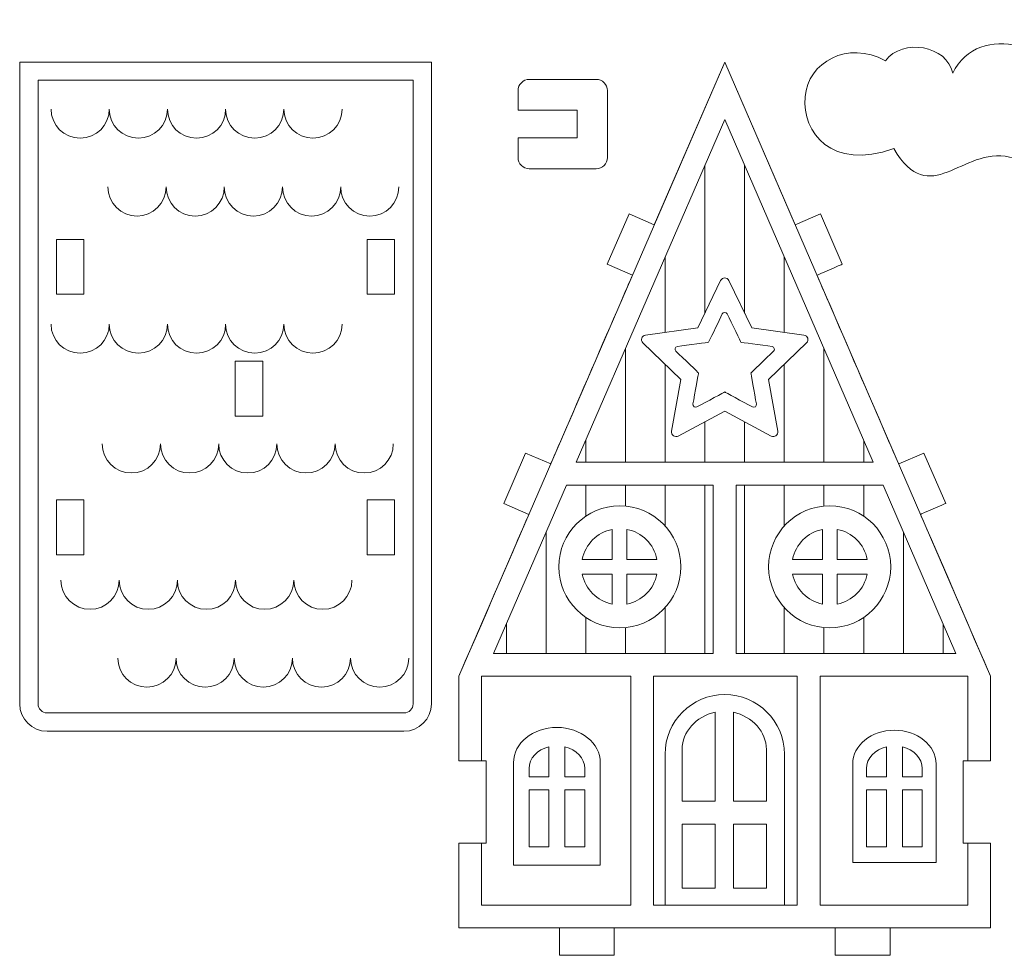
# Model space of a CAD drawing. Header units: millimetres. Extents: x -509 to 694, y -721 to 562.
# Tile 14 of 35: x -43 to 65, y -473 to -371. Entities that reach past the tile are written whole.
import ezdxf

# ---------------------------------------------------------------- set-up
doc = ezdxf.new("R2010")
doc.units = ezdxf.units.MM
doc.header["$MEASUREMENT"] = 0
doc.layers.add('Layer 1', color=7, linetype='Continuous')

msp = doc.modelspace()

# ---------------------------------------------------------------- linework, layer by layer
at = {"layer": 'Layer 1', "color": 250, "lineweight": 9}
for points, knots in [([(68.9997, -393.4087), (68.9997, -393.4087), (67.7686, -393.4087), (67.7686, -393.4087), (67.7686, -393.4087), (67.7686, -396.4087), (67.7686, -396.4087), (67.7686, -396.4087), (68.9997, -396.4087), (68.9997, -396.4087), (68.9997, -396.4087), (68.9996, -421.5135), (68.9996, -421.5135), (68.9996, -421.5135), (72.4986, -413.4273), (72.4986, -413.4273), (72.4986, -413.4273), (75.252, -414.6186), (75.252, -414.6186), (75.252, -414.6186), (77.6346, -409.1119), (77.6346, -409.1119), (77.6346, -409.1119), (74.8812, -407.9206), (74.8812, -407.9206), (74.8812, -407.9206), (76.2948, -404.6535), (76.2948, -404.6535), (76.2948, -404.6535), (76.2948, -396.4087), (76.2948, -396.4087), (76.2948, -396.4087), (74.2379, -396.4087), (74.2379, -396.4087), (74.2379, -396.4087), (74.238, -395.1181), (74.238, -395.1181), (74.238, -395.1181), (74.238, -393.4087), (74.238, -393.4087), (75.6952, -393.4087), (76.5592, -392.3945), (75.7515, -390.8682), (77.8469, -391.5985), (79.3855, -389.6256), (76.925, -387.8649), (81.7968, -385.7237), (75.4036, -380.9248), (72.2392, -379.9331), (71.2036, -374.0284), (62.228, -371.2057), (59.3735, -377.0674), (58.7868, -373.9992), (53.8835, -373.2052), (52.0165, -375.6888), (47.9017, -373.4305), (43.5338, -375.8381), (43.2449, -379.6539), (42.9506, -383.5413), (46.064, -387.7016), (52.9418, -385.2936), (56.9044, -392.0657), (60.3291, -385.0542), (65.5806, -386.2211), (66.577, -386.4425), (67.6779, -386.803), (68.8935, -387.1606), (65.4413, -390.1505), (67.1756, -391.6532), (70.0383, -392.0593), (69.3682, -392.1988), (68.9997, -392.7365), (68.9997, -393.4087)], [0, 0, 0, 0, 0.04166667, 0.04166667, 0.04166667, 0.08333333, 0.08333333, 0.08333333, 0.125, 0.125, 0.125, 0.16666667, 0.16666667, 0.16666667, 0.20833333, 0.20833333, 0.20833333, 0.25, 0.25, 0.25, 0.29166667, 0.29166667, 0.29166667, 0.33333333, 0.33333333, 0.33333333, 0.375, 0.375, 0.375, 0.41666667, 0.41666667, 0.41666667, 0.45833333, 0.45833333, 0.45833333, 0.5, 0.5, 0.5, 0.54166667, 0.54166667, 0.54166667, 0.58333333, 0.58333333, 0.58333333, 0.625, 0.625, 0.625, 0.66666667, 0.66666667, 0.66666667, 0.70833333, 0.70833333, 0.70833333, 0.75, 0.75, 0.75, 0.79166667, 0.79166667, 0.79166667, 0.83333333, 0.83333333, 0.83333333, 0.875, 0.875, 0.875, 0.91666667, 0.91666667, 0.91666667, 0.95833333, 0.95833333, 0.95833333, 1, 1, 1, 1]), ([(2.4226, -375.832), (2.4226, -375.832), (-42.5512, -375.832), (-42.5512, -375.832), (-42.5512, -375.832), (-42.5512, -445.9678), (-42.5512, -445.9678), (-42.5512, -447.6201), (-41.2035, -448.9678), (-39.5512, -448.9678), (-39.5512, -448.9678), (-0.5774, -448.9678), (-0.5774, -448.9678), (1.0749, -448.9678), (2.4226, -447.6201), (2.4226, -445.9678), (2.4226, -445.9678), (2.4226, -375.832), (2.4226, -375.832)], [0, 0, 0, 0, 0.16666667, 0.16666667, 0.16666667, 0.33333333, 0.33333333, 0.33333333, 0.5, 0.5, 0.5, 0.66666667, 0.66666667, 0.66666667, 0.83333333, 0.83333333, 0.83333333, 1, 1, 1, 1]), ([(53.4707, -419.7549), (53.4707, -419.7549), (44.5429, -399.1214), (44.5428, -399.1214), (44.5427, -399.1214), (47.296, -397.9301), (47.296, -397.9301), (47.296, -397.9301), (44.9134, -392.4237), (44.9134, -392.4237), (44.9134, -392.4237), (42.1601, -393.6147), (42.1601, -393.6147), (42.1601, -393.6147), (34.4657, -375.832), (34.4657, -375.832), (34.4657, -375.832), (26.7712, -393.6147), (26.7712, -393.6147), (26.7712, -393.6147), (24.018, -392.4236), (24.018, -392.4236), (24.018, -392.4236), (21.6354, -397.9301), (21.6354, -397.9301), (21.6354, -397.9301), (24.3886, -399.1214), (24.3886, -399.1214), (24.3885, -399.1214), (15.4605, -419.7547), (15.4605, -419.7547), (15.4605, -419.7547), (12.7071, -418.5637), (12.7071, -418.5637), (12.7071, -418.5637), (10.3246, -424.0703), (10.3246, -424.0703), (10.3246, -424.0703), (13.078, -425.2616), (13.078, -425.2616), (13.0779, -425.2616), (5.4226, -442.9539), (5.4226, -442.9539), (5.4226, -442.9539), (5.4226, -452.201), (5.4226, -452.201), (5.4226, -452.201), (8.4226, -452.201), (8.4226, -452.201), (8.4226, -452.201), (8.4226, -461.201), (8.4226, -461.201), (8.4226, -461.201), (5.4226, -461.201), (5.4226, -461.201), (5.4226, -461.201), (5.4226, -470.4482), (5.4226, -470.4482), (9.0832, -470.4481), (12.7438, -470.4482), (16.4044, -470.4482), (16.4044, -470.4482), (16.4044, -473.4482), (16.4044, -473.4482), (16.4044, -473.4482), (22.4044, -473.4482), (22.4044, -473.4482), (22.4044, -473.4482), (22.4044, -470.4482), (22.4044, -470.4482), (22.4044, -470.4482), (46.5271, -470.4482), (46.5271, -470.4482), (46.5271, -470.4482), (46.5271, -473.4482), (46.5271, -473.4482), (46.5271, -473.4482), (52.5271, -473.4482), (52.5271, -473.4482), (52.5271, -473.4482), (52.5271, -470.4482), (52.5271, -470.4482), (56.1877, -470.4482), (59.8482, -470.4481), (63.5088, -470.4482), (63.5088, -470.4482), (63.5088, -461.201), (63.5088, -461.201), (63.5088, -461.201), (60.5088, -461.201), (60.5088, -461.201), (60.5088, -461.201), (60.5088, -452.201), (60.5088, -452.201), (60.5088, -452.201), (63.5088, -452.201), (63.5088, -452.201), (63.5088, -452.201), (63.5088, -442.9539), (63.5088, -442.9539), (63.5088, -442.9539), (55.8535, -425.2616), (55.8534, -425.2616), (55.8533, -425.2616), (58.6066, -424.0703), (58.6066, -424.0703), (58.6066, -424.0703), (56.2241, -418.5637), (56.2241, -418.5637), (56.2241, -418.5637), (53.4707, -419.7549), (53.4707, -419.7549)], [0, 0, 0, 0, 0.02702703, 0.02702703, 0.02702703, 0.05405405, 0.05405405, 0.05405405, 0.08108108, 0.08108108, 0.08108108, 0.10810811, 0.10810811, 0.10810811, 0.13513514, 0.13513514, 0.13513514, 0.16216216, 0.16216216, 0.16216216, 0.18918919, 0.18918919, 0.18918919, 0.21621622, 0.21621622, 0.21621622, 0.24324324, 0.24324324, 0.24324324, 0.27027027, 0.27027027, 0.27027027, 0.2972973, 0.2972973, 0.2972973, 0.32432432, 0.32432432, 0.32432432, 0.35135135, 0.35135135, 0.35135135, 0.37837838, 0.37837838, 0.37837838, 0.40540541, 0.40540541, 0.40540541, 0.43243243, 0.43243243, 0.43243243, 0.45945946, 0.45945946, 0.45945946, 0.48648649, 0.48648649, 0.48648649, 0.51351351, 0.51351351, 0.51351351, 0.54054054, 0.54054054, 0.54054054, 0.56756757, 0.56756757, 0.56756757, 0.59459459, 0.59459459, 0.59459459, 0.62162162, 0.62162162, 0.62162162, 0.64864865, 0.64864865, 0.64864865, 0.67567568, 0.67567568, 0.67567568, 0.7027027, 0.7027027, 0.7027027, 0.72972973, 0.72972973, 0.72972973, 0.75675676, 0.75675676, 0.75675676, 0.78378378, 0.78378378, 0.78378378, 0.81081081, 0.81081081, 0.81081081, 0.83783784, 0.83783784, 0.83783784, 0.86486486, 0.86486486, 0.86486486, 0.89189189, 0.89189189, 0.89189189, 0.91891892, 0.91891892, 0.91891892, 0.94594595, 0.94594595, 0.94594595, 0.97297297, 0.97297297, 0.97297297, 1, 1, 1, 1]), ([(11.8893, -381.1077), (11.8893, -380.2129), (11.8893, -378.9602), (11.8893, -378.9602), (11.8893, -378.283), (12.4432, -377.729), (13.1204, -377.729), (13.1204, -377.729), (20.4154, -377.729), (20.4154, -377.729), (21.0926, -377.729), (21.6465, -378.283), (21.6465, -378.9602), (21.6465, -378.9602), (21.6465, -386.2552), (21.6465, -386.2552), (21.6465, -386.9323), (21.0926, -387.4863), (20.4154, -387.4863), (20.4154, -387.4863), (13.1204, -387.4863), (13.1204, -387.4863), (12.4432, -387.4863), (11.8893, -386.9323), (11.8893, -386.2552), (11.8893, -386.2552), (11.8893, -385.0353), (11.8893, -384.1077)], [0, 0, 0, 0, 0.11111111, 0.11111111, 0.11111111, 0.22222222, 0.22222222, 0.22222222, 0.33333333, 0.33333333, 0.33333333, 0.44444444, 0.44444444, 0.44444444, 0.55555556, 0.55555556, 0.55555556, 0.66666667, 0.66666667, 0.66666667, 0.77777778, 0.77777778, 0.77777778, 0.88888889, 0.88888889, 0.88888889, 1, 1, 1, 1]), ([(11.8893, -384.1077), (11.8893, -384.1077), (18.3587, -384.1077), (18.3587, -384.1077), (18.3587, -384.1077), (18.3587, -381.1077), (18.3587, -381.1077), (18.3587, -381.1077), (11.8893, -381.1077), (11.8893, -381.1077)], [0, 0, 0, 0, 0.33333333, 0.33333333, 0.33333333, 0.66666667, 0.66666667, 0.66666667, 1, 1, 1, 1]), ([(-38.5307, -395.2082), (-38.5307, -395.2082), (-35.5308, -395.2082), (-35.5308, -395.2082), (-35.5308, -395.2082), (-35.5308, -401.208), (-35.5308, -401.208), (-35.5308, -401.208), (-38.5307, -401.208), (-38.5307, -401.208), (-38.5307, -401.208), (-38.5307, -395.2082), (-38.5307, -395.2082)], [0, 0, 0, 0, 0.25, 0.25, 0.25, 0.5, 0.5, 0.5, 0.75, 0.75, 0.75, 1, 1, 1, 1]), ([(-4.5981, -395.2082), (-4.5981, -395.2082), (-1.5982, -395.2082), (-1.5982, -395.2082), (-1.5982, -395.2082), (-1.5982, -401.208), (-1.5982, -401.208), (-1.5982, -401.208), (-4.5981, -401.208), (-4.5981, -401.208), (-4.5981, -401.208), (-4.5981, -395.2082), (-4.5981, -395.2082)], [0, 0, 0, 0, 0.25, 0.25, 0.25, 0.5, 0.5, 0.5, 0.75, 0.75, 0.75, 1, 1, 1, 1]), ([(32.7028, -406.4545), (32.7028, -406.4545), (30.4215, -406.766), (29.2943, -406.9198), (29.0451, -406.9539), (28.9459, -407.2596), (29.1274, -407.4336), (29.9488, -408.2205), (31.6113, -409.8135), (31.6113, -409.8135), (31.6113, -409.8135), (31.2025, -412.0795), (31.0005, -413.199), (30.9559, -413.4462), (31.2163, -413.6353), (31.4376, -413.5166), (32.4393, -412.9789), (34.4657, -411.891), (34.4657, -411.891), (34.4657, -411.891), (36.492, -412.9789), (37.4937, -413.5166), (37.715, -413.6353), (37.9753, -413.446), (37.9308, -413.199), (37.7288, -412.0795), (37.32, -409.8135), (37.32, -409.8135), (37.32, -409.8135), (38.9826, -408.2206), (39.804, -407.4336), (39.9856, -407.2596), (39.8862, -406.9538), (39.6371, -406.9198), (38.5099, -406.766), (36.2286, -406.4545), (36.2286, -406.4545), (36.2286, -406.4545), (35.228, -404.3823), (34.7332, -403.3576), (34.6238, -403.131), (34.3017, -403.1313), (34.1927, -403.3581), (33.7987, -404.1775), (33.1339, -405.5617), (32.7028, -406.4545)], [0, 0, 0, 0, 0.06666667, 0.06666667, 0.06666667, 0.13333333, 0.13333333, 0.13333333, 0.2, 0.2, 0.2, 0.26666667, 0.26666667, 0.26666667, 0.33333333, 0.33333333, 0.33333333, 0.4, 0.4, 0.4, 0.46666667, 0.46666667, 0.46666667, 0.53333333, 0.53333333, 0.53333333, 0.6, 0.6, 0.6, 0.66666667, 0.66666667, 0.66666667, 0.73333333, 0.73333333, 0.73333333, 0.8, 0.8, 0.8, 0.86666667, 0.86666667, 0.86666667, 0.93333333, 0.93333333, 0.93333333, 1, 1, 1, 1]), ([(-18.9968, -408.5189), (-18.9968, -408.5189), (-15.9969, -408.5189), (-15.9969, -408.5189), (-15.9969, -408.5189), (-15.9969, -414.5187), (-15.9969, -414.5187), (-15.9969, -414.5187), (-18.9968, -414.5187), (-18.9968, -414.5187), (-18.9968, -414.5187), (-18.9968, -408.5189), (-18.9968, -408.5189)], [0, 0, 0, 0, 0.25, 0.25, 0.25, 0.5, 0.5, 0.5, 0.75, 0.75, 0.75, 1, 1, 1, 1]), ([(-38.5308, -423.6904), (-38.5308, -423.6904), (-35.5307, -423.6904), (-35.5307, -423.6904), (-35.5307, -423.6904), (-35.5307, -429.6903), (-35.5307, -429.6903), (-35.5307, -429.6903), (-38.5308, -429.6903), (-38.5308, -429.6903), (-38.5308, -429.6903), (-38.5308, -423.6904), (-38.5308, -423.6904)], [0, 0, 0, 0, 0.25, 0.25, 0.25, 0.5, 0.5, 0.5, 0.75, 0.75, 0.75, 1, 1, 1, 1]), ([(-4.5982, -423.6904), (-4.5982, -423.6904), (-1.5981, -423.6904), (-1.5981, -423.6904), (-1.5981, -423.6904), (-1.5981, -429.6903), (-1.5981, -429.6903), (-1.5981, -429.6903), (-4.5982, -429.6903), (-4.5982, -429.6903), (-4.5982, -429.6903), (-4.5982, -423.6904), (-4.5982, -423.6904)], [0, 0, 0, 0, 0.25, 0.25, 0.25, 0.5, 0.5, 0.5, 0.75, 0.75, 0.75, 1, 1, 1, 1]), ([(22.1768, -430.183), (22.1768, -430.183), (18.8978, -430.183), (18.8978, -430.183), (19.2204, -428.5296), (20.5234, -427.2268), (22.1768, -426.9041), (22.1768, -426.9041), (22.1768, -430.183), (22.1768, -430.183)], [0, 0, 0, 0, 0.33333333, 0.33333333, 0.33333333, 0.66666667, 0.66666667, 0.66666667, 1, 1, 1, 1]), ([(23.7785, -430.183), (23.7785, -430.183), (23.7785, -426.9041), (23.7785, -426.9041), (25.4317, -427.2268), (26.7346, -428.5296), (27.0572, -430.183), (27.0572, -430.183), (23.7785, -430.183), (23.7785, -430.183)], [0, 0, 0, 0, 0.33333333, 0.33333333, 0.33333333, 0.66666667, 0.66666667, 0.66666667, 1, 1, 1, 1]), ([(45.153, -430.183), (45.153, -430.183), (45.153, -426.9041), (45.153, -426.9041), (43.4999, -427.2268), (42.197, -428.5296), (41.8744, -430.183), (41.8744, -430.183), (45.153, -430.183), (45.153, -430.183)], [0, 0, 0, 0, 0.33333333, 0.33333333, 0.33333333, 0.66666667, 0.66666667, 0.66666667, 1, 1, 1, 1]), ([(46.7548, -430.183), (46.7548, -430.183), (50.0338, -430.183), (50.0338, -430.183), (49.7112, -428.5296), (48.4082, -427.2268), (46.7548, -426.9041), (46.7548, -426.9041), (46.7548, -430.183), (46.7548, -430.183)], [0, 0, 0, 0, 0.33333333, 0.33333333, 0.33333333, 0.66666667, 0.66666667, 0.66666667, 1, 1, 1, 1]), ([(22.1768, -431.7848), (22.1768, -431.7848), (22.1768, -435.0635), (22.1768, -435.0635), (20.5236, -434.7407), (19.2206, -433.4379), (18.8978, -431.7848), (18.8978, -431.7848), (22.1768, -431.7848), (22.1768, -431.7848)], [0, 0, 0, 0, 0.33333333, 0.33333333, 0.33333333, 0.66666667, 0.66666667, 0.66666667, 1, 1, 1, 1]), ([(23.7785, -431.7848), (23.7785, -431.7848), (27.0572, -431.7848), (27.0572, -431.7848), (26.7345, -433.4379), (25.4317, -434.7407), (23.7785, -435.0635), (23.7785, -435.0635), (23.7785, -431.7848), (23.7785, -431.7848)], [0, 0, 0, 0, 0.33333333, 0.33333333, 0.33333333, 0.66666667, 0.66666667, 0.66666667, 1, 1, 1, 1]), ([(45.153, -431.7848), (45.153, -431.7848), (41.8744, -431.7848), (41.8744, -431.7848), (42.1971, -433.4379), (43.4999, -434.7407), (45.153, -435.0635), (45.153, -435.0635), (45.153, -431.7848), (45.153, -431.7848)], [0, 0, 0, 0, 0.33333333, 0.33333333, 0.33333333, 0.66666667, 0.66666667, 0.66666667, 1, 1, 1, 1]), ([(46.7548, -431.7848), (46.7548, -431.7848), (46.7548, -435.0635), (46.7548, -435.0635), (48.4079, -434.7407), (49.711, -433.4379), (50.0338, -431.7848), (50.0338, -431.7848), (46.7548, -431.7848), (46.7548, -431.7848)], [0, 0, 0, 0, 0.33333333, 0.33333333, 0.33333333, 0.66666667, 0.66666667, 0.66666667, 1, 1, 1, 1]), ([(33.4135, -456.6131), (33.4135, -456.6131), (29.8108, -456.6131), (29.8108, -456.6131), (29.8108, -456.6131), (29.8108, -450.9425), (29.8108, -450.9425), (29.8108, -449.0162), (31.3295, -447.3891), (33.4135, -446.8638), (33.4135, -446.8638), (33.4135, -456.6131), (33.4135, -456.6131)], [0, 0, 0, 0, 0.25, 0.25, 0.25, 0.5, 0.5, 0.5, 0.75, 0.75, 0.75, 1, 1, 1, 1]), ([(35.4178, -456.6131), (35.4178, -456.6131), (39.0205, -456.6131), (39.0205, -456.6131), (39.0205, -456.6131), (39.0205, -450.9425), (39.0205, -450.9425), (39.0205, -449.0162), (37.5018, -447.3891), (35.4178, -446.8638), (35.4178, -446.8638), (35.4178, -456.6131), (35.4178, -456.6131)], [0, 0, 0, 0, 0.25, 0.25, 0.25, 0.5, 0.5, 0.5, 0.75, 0.75, 0.75, 1, 1, 1, 1]), ([(15.2598, -453.9456), (15.2598, -453.9456), (13.0918, -453.9456), (13.0918, -453.9456), (13.0918, -453.9456), (13.0918, -453.0315), (13.0918, -453.0315), (13.0918, -451.9146), (14.0058, -450.9711), (15.2598, -450.6666), (15.2598, -450.6666), (15.2598, -453.9456), (15.2598, -453.9456)], [0, 0, 0, 0, 0.25, 0.25, 0.25, 0.5, 0.5, 0.5, 0.75, 0.75, 0.75, 1, 1, 1, 1]), ([(17.0077, -453.9456), (17.0077, -453.9456), (17.0077, -450.6666), (17.0077, -450.6666), (18.2618, -450.9712), (19.1758, -451.9146), (19.1758, -453.0315), (19.1758, -453.0315), (19.1758, -453.9456), (19.1758, -453.9456), (19.1758, -453.9456), (17.0077, -453.9456), (17.0077, -453.9456)], [0, 0, 0, 0, 0.25, 0.25, 0.25, 0.5, 0.5, 0.5, 0.75, 0.75, 0.75, 1, 1, 1, 1]), ([(52.1236, -453.9456), (52.1236, -453.9456), (52.1236, -450.6666), (52.1236, -450.6666), (50.8696, -450.9712), (49.9555, -451.9146), (49.9555, -453.0315), (49.9555, -453.0315), (49.9555, -453.9456), (49.9555, -453.9456), (49.9555, -453.9456), (52.1236, -453.9456), (52.1236, -453.9456)], [0, 0, 0, 0, 0.25, 0.25, 0.25, 0.5, 0.5, 0.5, 0.75, 0.75, 0.75, 1, 1, 1, 1]), ([(53.8715, -453.9456), (53.8715, -453.9456), (56.0396, -453.9456), (56.0396, -453.9456), (56.0396, -453.9456), (56.0396, -453.0315), (56.0396, -453.0315), (56.0396, -451.9146), (55.1255, -450.9711), (53.8715, -450.6666), (53.8715, -450.6666), (53.8715, -453.9456), (53.8715, -453.9456)], [0, 0, 0, 0, 0.25, 0.25, 0.25, 0.5, 0.5, 0.5, 0.75, 0.75, 0.75, 1, 1, 1, 1]), ([(15.2598, -455.3637), (15.2598, -455.3637), (15.2598, -461.5819), (15.2598, -461.5819), (15.2598, -461.5819), (13.0918, -461.5819), (13.0918, -461.5819), (13.0918, -461.5819), (13.0918, -455.3637), (13.0918, -455.3637), (13.0918, -455.3637), (15.2598, -455.3637), (15.2598, -455.3637)], [0, 0, 0, 0, 0.25, 0.25, 0.25, 0.5, 0.5, 0.5, 0.75, 0.75, 0.75, 1, 1, 1, 1]), ([(17.0077, -455.3637), (17.0077, -455.3637), (19.1758, -455.3637), (19.1758, -455.3637), (19.1758, -455.3637), (19.1758, -461.5819), (19.1758, -461.5819), (19.1758, -461.5819), (17.0077, -461.5819), (17.0077, -461.5819), (17.0077, -461.5819), (17.0077, -455.3637), (17.0077, -455.3637)], [0, 0, 0, 0, 0.25, 0.25, 0.25, 0.5, 0.5, 0.5, 0.75, 0.75, 0.75, 1, 1, 1, 1]), ([(52.1236, -455.3637), (52.1236, -455.3637), (49.9555, -455.3637), (49.9555, -455.3637), (49.9555, -455.3637), (49.9555, -461.5819), (49.9555, -461.5819), (49.9555, -461.5819), (52.1236, -461.5819), (52.1236, -461.5819), (52.1236, -461.5819), (52.1236, -455.3637), (52.1236, -455.3637)], [0, 0, 0, 0, 0.25, 0.25, 0.25, 0.5, 0.5, 0.5, 0.75, 0.75, 0.75, 1, 1, 1, 1]), ([(53.8715, -455.3637), (53.8715, -455.3637), (53.8715, -461.5819), (53.8715, -461.5819), (53.8715, -461.5819), (56.0396, -461.5819), (56.0396, -461.5819), (56.0396, -461.5819), (56.0396, -455.3637), (56.0396, -455.3637), (56.0396, -455.3637), (53.8715, -455.3637), (53.8715, -455.3637)], [0, 0, 0, 0, 0.25, 0.25, 0.25, 0.5, 0.5, 0.5, 0.75, 0.75, 0.75, 1, 1, 1, 1]), ([(33.4135, -459.1068), (33.4135, -459.1068), (33.4135, -466.1021), (33.4135, -466.1021), (33.4135, -466.1021), (29.8108, -466.1021), (29.8108, -466.1021), (29.8108, -466.1021), (29.8108, -459.1068), (29.8108, -459.1068), (29.8108, -459.1068), (33.4135, -459.1068), (33.4135, -459.1068)], [0, 0, 0, 0, 0.25, 0.25, 0.25, 0.5, 0.5, 0.5, 0.75, 0.75, 0.75, 1, 1, 1, 1]), ([(35.4178, -459.1068), (35.4178, -459.1068), (35.4178, -466.1021), (35.4178, -466.1021), (35.4178, -466.1021), (39.0205, -466.1021), (39.0205, -466.1021), (39.0205, -466.1021), (39.0205, -459.1068), (39.0205, -459.1068), (39.0205, -459.1068), (35.4178, -459.1068), (35.4178, -459.1068)], [0, 0, 0, 0, 0.25, 0.25, 0.25, 0.5, 0.5, 0.5, 0.75, 0.75, 0.75, 1, 1, 1, 1])]:
    msp.add_open_spline(points, degree=3, knots=knots, dxfattribs=at)
at = {"layer": 'Layer 1', "color": 124, "lineweight": 9}
for points, knots in [([(34.4657, -375.8321), (34.4657, -375.8321), (63.5088, -442.9539), (63.5088, -442.9539), (63.5088, -442.9539), (63.5088, -452.201), (63.5088, -452.201), (63.5088, -452.201), (61.0206, -452.201), (61.0206, -452.201), (61.0206, -452.201), (61.0206, -442.9539), (61.0206, -442.9539), (61.0206, -442.9539), (44.8833, -442.9539), (44.8833, -442.9539), (44.8833, -442.9539), (44.8833, -467.96), (44.8833, -467.96), (44.8833, -467.96), (61.0206, -467.96), (61.0206, -467.96), (61.0206, -467.96), (61.0206, -461.201), (61.0206, -461.201), (61.0206, -461.201), (63.5088, -461.201), (63.5088, -461.201), (63.5088, -461.201), (63.5088, -470.4482), (63.5088, -470.4482), (63.5088, -470.4482), (5.4226, -470.4482), (5.4226, -470.4482), (5.4226, -470.4482), (5.4226, -461.201), (5.4226, -461.201), (5.4226, -461.201), (7.9108, -461.201), (7.9108, -461.201), (7.9108, -461.201), (7.9108, -467.96), (7.9108, -467.96), (7.9108, -467.96), (24.2143, -467.96), (24.2143, -467.96), (24.2143, -467.96), (24.2143, -442.9539), (24.2143, -442.9539), (24.2143, -442.9539), (7.9108, -442.9539), (7.9108, -442.9539), (7.9108, -442.9539), (7.9108, -452.201), (7.9108, -452.201), (7.9108, -452.201), (5.4226, -452.201), (5.4226, -452.201), (5.4226, -452.201), (5.4226, -442.9539), (5.4226, -442.9539), (5.4226, -442.9539), (34.4657, -375.8321), (34.4657, -375.8321)], [0, 0, 0, 0, 0.04761905, 0.04761905, 0.04761905, 0.0952381, 0.0952381, 0.0952381, 0.14285714, 0.14285714, 0.14285714, 0.19047619, 0.19047619, 0.19047619, 0.23809524, 0.23809524, 0.23809524, 0.28571429, 0.28571429, 0.28571429, 0.33333333, 0.33333333, 0.33333333, 0.38095238, 0.38095238, 0.38095238, 0.42857143, 0.42857143, 0.42857143, 0.47619048, 0.47619048, 0.47619048, 0.52380952, 0.52380952, 0.52380952, 0.57142857, 0.57142857, 0.57142857, 0.61904762, 0.61904762, 0.61904762, 0.66666667, 0.66666667, 0.66666667, 0.71428571, 0.71428571, 0.71428571, 0.76190476, 0.76190476, 0.76190476, 0.80952381, 0.80952381, 0.80952381, 0.85714286, 0.85714286, 0.85714286, 0.9047619, 0.9047619, 0.9047619, 0.95238095, 0.95238095, 0.95238095, 1, 1, 1, 1]), ([(50.6825, -419.5765), (50.6825, -419.5765), (18.249, -419.5765), (18.249, -419.5765), (18.249, -419.5765), (34.4657, -382.0978), (34.4657, -382.0978), (34.4657, -382.0978), (50.6825, -419.5765), (50.6825, -419.5765)], [0, 0, 0, 0, 0.33333333, 0.33333333, 0.33333333, 0.66666667, 0.66666667, 0.66666667, 1, 1, 1, 1]), ([(33.2217, -422.0647), (33.2217, -422.0647), (33.2217, -440.4657), (33.2217, -440.4657), (33.2217, -440.4657), (9.2104, -440.4657), (9.2104, -440.4657), (9.2104, -440.4657), (17.1724, -422.0647), (17.1724, -422.0647), (17.1724, -422.0647), (33.2217, -422.0647), (33.2217, -422.0647)], [0, 0, 0, 0, 0.25, 0.25, 0.25, 0.5, 0.5, 0.5, 0.75, 0.75, 0.75, 1, 1, 1, 1]), ([(51.7591, -422.0647), (51.7591, -422.0647), (59.7211, -440.4657), (59.7211, -440.4657), (59.7211, -440.4657), (35.7099, -440.4657), (35.7099, -440.4657), (35.7099, -440.4657), (35.7099, -422.0647), (35.7099, -422.0647), (35.7099, -422.0647), (51.7591, -422.0647), (51.7591, -422.0647)], [0, 0, 0, 0, 0.25, 0.25, 0.25, 0.5, 0.5, 0.5, 0.75, 0.75, 0.75, 1, 1, 1, 1]), ([(26.7025, -442.9539), (26.7025, -442.9539), (42.3951, -442.9539), (42.3951, -442.9539), (42.3951, -442.9539), (42.3951, -467.96), (42.3951, -467.96), (42.3951, -467.96), (26.7025, -467.96), (26.7025, -467.96), (26.7025, -467.96), (26.7025, -442.9539), (26.7025, -442.9539)], [0, 0, 0, 0, 0.25, 0.25, 0.25, 0.5, 0.5, 0.5, 0.75, 0.75, 0.75, 1, 1, 1, 1])]:
    msp.add_open_spline(points, degree=3, knots=knots, dxfattribs=at)
at = {"layer": 'Layer 1', "color": 242, "lineweight": 9}
for points, knots in [([(0.4226, -377.832), (0.4226, -377.832), (-40.5512, -377.832), (-40.5512, -377.832), (-40.5512, -377.832), (-40.5512, -445.9678), (-40.5512, -445.9678), (-40.5512, -446.5162), (-40.0996, -446.9678), (-39.5512, -446.9678), (-39.5512, -446.9678), (-0.5774, -446.9678), (-0.5774, -446.9678), (-0.029, -446.9678), (0.4226, -446.5162), (0.4226, -445.9678), (0.4226, -445.9678), (0.4226, -377.832), (0.4226, -377.832)], [0, 0, 0, 0, 0.16666667, 0.16666667, 0.16666667, 0.33333333, 0.33333333, 0.33333333, 0.5, 0.5, 0.5, 0.66666667, 0.66666667, 0.66666667, 0.83333333, 0.83333333, 0.83333333, 1, 1, 1, 1]), ([(-39.1236, -380.978), (-39.1236, -382.7335), (-37.7005, -384.1566), (-35.945, -384.1566), (-34.1895, -384.1566), (-32.7664, -382.7335), (-32.7664, -380.978)], [0, 0, 0, 0, 0.5, 0.5, 0.5, 1, 1, 1, 1]), ([(-32.7664, -380.978), (-32.7664, -382.7335), (-31.3433, -384.1566), (-29.5879, -384.1566), (-27.8324, -384.1566), (-26.4093, -382.7335), (-26.4093, -380.978)], [0, 0, 0, 0, 0.5, 0.5, 0.5, 1, 1, 1, 1]), ([(-26.4093, -380.978), (-26.4093, -382.7335), (-24.9862, -384.1566), (-23.2307, -384.1566), (-21.4752, -384.1566), (-20.0521, -382.7335), (-20.0521, -380.978)], [0, 0, 0, 0, 0.5, 0.5, 0.5, 1, 1, 1, 1]), ([(-20.0521, -380.978), (-20.0521, -382.7335), (-18.629, -384.1566), (-16.8735, -384.1566), (-15.1181, -384.1566), (-13.695, -382.7335), (-13.695, -380.978)], [0, 0, 0, 0, 0.5, 0.5, 0.5, 1, 1, 1, 1]), ([(-13.695, -380.978), (-13.695, -382.7335), (-12.2719, -384.1566), (-10.5164, -384.1566), (-8.7609, -384.1566), (-7.3378, -382.7335), (-7.3378, -380.978)], [0, 0, 0, 0, 0.5, 0.5, 0.5, 1, 1, 1, 1]), ([(-32.915, -389.4876), (-32.915, -391.2431), (-31.4919, -392.6662), (-29.7364, -392.6662), (-27.9809, -392.6662), (-26.5578, -391.2431), (-26.5578, -389.4876)], [0, 0, 0, 0, 0.5, 0.5, 0.5, 1, 1, 1, 1]), ([(-26.5578, -389.4876), (-26.5578, -391.2431), (-25.1347, -392.6662), (-23.3793, -392.6662), (-21.6238, -392.6662), (-20.2007, -391.2431), (-20.2007, -389.4876)], [0, 0, 0, 0, 0.5, 0.5, 0.5, 1, 1, 1, 1]), ([(-20.2007, -389.4876), (-20.2007, -391.2431), (-18.7776, -392.6662), (-17.0221, -392.6662), (-15.2666, -392.6662), (-13.8435, -391.2431), (-13.8435, -389.4876)], [0, 0, 0, 0, 0.5, 0.5, 0.5, 1, 1, 1, 1]), ([(-13.8435, -389.4876), (-13.8435, -391.2431), (-12.4204, -392.6662), (-10.6649, -392.6662), (-8.9095, -392.6662), (-7.4864, -391.2431), (-7.4864, -389.4876)], [0, 0, 0, 0, 0.5, 0.5, 0.5, 1, 1, 1, 1]), ([(-7.4864, -389.4876), (-7.4864, -391.2431), (-6.0633, -392.6662), (-4.3078, -392.6662), (-2.5523, -392.6662), (-1.1292, -391.2431), (-1.1292, -389.4876)], [0, 0, 0, 0, 0.5, 0.5, 0.5, 1, 1, 1, 1]), ([(34.4657, -413.9831), (34.4657, -413.9831), (29.3943, -416.7053), (29.3943, -416.7053), (29.0253, -416.9034), (28.5913, -416.5881), (28.6657, -416.176), (28.6657, -416.176), (29.6883, -410.5081), (29.6883, -410.5081), (29.6883, -410.5081), (25.5295, -406.5236), (25.5295, -406.5236), (25.2269, -406.2336), (25.3926, -405.7239), (25.8078, -405.6671), (25.8078, -405.6671), (31.5144, -404.8882), (31.5144, -404.8882), (31.5144, -404.8882), (34.0153, -399.7085), (34.0153, -399.7085), (34.1977, -399.3311), (34.7338, -399.3311), (34.9161, -399.7085), (34.9161, -399.7085), (37.4169, -404.8882), (37.4169, -404.8882), (37.4169, -404.8882), (43.1235, -405.6672), (43.1235, -405.6672), (43.5388, -405.7239), (43.7045, -406.2337), (43.4018, -406.5236), (43.4018, -406.5236), (39.2431, -410.5081), (39.2431, -410.5081), (39.2431, -410.5081), (40.2656, -416.176), (40.2656, -416.176), (40.3399, -416.588), (39.906, -416.9034), (39.537, -416.7053), (39.537, -416.7053), (34.4657, -413.9831), (34.4657, -413.9831)], [0, 0, 0, 0, 0.06666667, 0.06666667, 0.06666667, 0.13333333, 0.13333333, 0.13333333, 0.2, 0.2, 0.2, 0.26666667, 0.26666667, 0.26666667, 0.33333333, 0.33333333, 0.33333333, 0.4, 0.4, 0.4, 0.46666667, 0.46666667, 0.46666667, 0.53333333, 0.53333333, 0.53333333, 0.6, 0.6, 0.6, 0.66666667, 0.66666667, 0.66666667, 0.73333333, 0.73333333, 0.73333333, 0.8, 0.8, 0.8, 0.86666667, 0.86666667, 0.86666667, 0.93333333, 0.93333333, 0.93333333, 1, 1, 1, 1]), ([(-39.1236, -404.4765), (-39.1236, -406.232), (-37.7005, -407.6551), (-35.945, -407.6551), (-34.1895, -407.6551), (-32.7664, -406.232), (-32.7664, -404.4765)], [0, 0, 0, 0, 0.5, 0.5, 0.5, 1, 1, 1, 1]), ([(-32.7664, -404.4765), (-32.7664, -406.232), (-31.3433, -407.6551), (-29.5879, -407.6551), (-27.8324, -407.6551), (-26.4093, -406.232), (-26.4093, -404.4765)], [0, 0, 0, 0, 0.5, 0.5, 0.5, 1, 1, 1, 1]), ([(-26.4093, -404.4765), (-26.4093, -406.232), (-24.9862, -407.6551), (-23.2307, -407.6551), (-21.4752, -407.6551), (-20.0521, -406.232), (-20.0521, -404.4765)], [0, 0, 0, 0, 0.5, 0.5, 0.5, 1, 1, 1, 1]), ([(-20.0521, -404.4765), (-20.0521, -406.232), (-18.629, -407.6551), (-16.8735, -407.6551), (-15.1181, -407.6551), (-13.695, -406.232), (-13.695, -404.4765)], [0, 0, 0, 0, 0.5, 0.5, 0.5, 1, 1, 1, 1]), ([(-13.695, -404.4765), (-13.695, -406.232), (-12.2719, -407.6551), (-10.5164, -407.6551), (-8.7609, -407.6551), (-7.3378, -406.232), (-7.3378, -404.4765)], [0, 0, 0, 0, 0.5, 0.5, 0.5, 1, 1, 1, 1]), ([(-33.525, -417.5605), (-33.525, -419.316), (-32.1019, -420.7391), (-30.3464, -420.7391), (-28.5909, -420.7391), (-27.1678, -419.316), (-27.1678, -417.5605)], [0, 0, 0, 0, 0.5, 0.5, 0.5, 1, 1, 1, 1]), ([(-27.1678, -417.5605), (-27.1678, -419.316), (-25.7447, -420.7391), (-23.9893, -420.7391), (-22.2339, -420.7391), (-20.8107, -419.316), (-20.8107, -417.5605)], [0, 0, 0, 0, 0.5, 0.5, 0.5, 1, 1, 1, 1]), ([(-20.8107, -417.5605), (-20.8107, -419.316), (-19.3876, -420.7391), (-17.6321, -420.7391), (-15.8766, -420.7391), (-14.4535, -419.316), (-14.4535, -417.5605)], [0, 0, 0, 0, 0.5, 0.5, 0.5, 1, 1, 1, 1]), ([(-14.4535, -417.5605), (-14.4535, -419.316), (-13.0303, -420.7391), (-11.2749, -420.7391), (-9.5195, -420.7391), (-8.0964, -419.316), (-8.0964, -417.5605)], [0, 0, 0, 0, 0.5, 0.5, 0.5, 1, 1, 1, 1]), ([(-8.0964, -417.5605), (-8.0964, -419.316), (-6.6733, -420.7391), (-4.9178, -420.7391), (-3.1623, -420.7391), (-1.7392, -419.316), (-1.7392, -417.5605)], [0, 0, 0, 0, 0.5, 0.5, 0.5, 1, 1, 1, 1]), ([(23.0079, -424.3252), (19.3254, -424.3252), (16.3402, -427.3104), (16.3402, -430.9929), (16.3402, -434.6754), (19.3254, -437.6606), (23.0079, -437.6606), (26.6904, -437.6606), (29.6756, -434.6754), (29.6756, -430.9929), (29.6756, -427.3104), (26.6904, -424.3252), (23.0079, -424.3252)], [0, 0, 0, 0, 0.25, 0.25, 0.25, 0.5, 0.5, 0.5, 0.75, 0.75, 0.75, 1, 1, 1, 1]), ([(45.9294, -424.3252), (42.2469, -424.3252), (39.2617, -427.3104), (39.2617, -430.9929), (39.2617, -434.6754), (42.2469, -437.6606), (45.9294, -437.6606), (49.6119, -437.6606), (52.5971, -434.6754), (52.5971, -430.9929), (52.5971, -427.3104), (49.6119, -424.3252), (45.9294, -424.3252)], [0, 0, 0, 0, 0.25, 0.25, 0.25, 0.5, 0.5, 0.5, 0.75, 0.75, 0.75, 1, 1, 1, 1]), ([(-38.0414, -432.4583), (-38.0414, -434.2138), (-36.6183, -435.6369), (-34.8628, -435.6369), (-33.1073, -435.6369), (-31.6842, -434.2138), (-31.6842, -432.4583)], [0, 0, 0, 0, 0.5, 0.5, 0.5, 1, 1, 1, 1]), ([(-31.6842, -432.4583), (-31.6842, -434.2138), (-30.2611, -435.6369), (-28.5057, -435.6369), (-26.7502, -435.6369), (-25.3271, -434.2138), (-25.3271, -432.4583)], [0, 0, 0, 0, 0.5, 0.5, 0.5, 1, 1, 1, 1]), ([(-25.3271, -432.4583), (-25.3271, -434.2138), (-23.904, -435.6369), (-22.1485, -435.6369), (-20.393, -435.6369), (-18.9699, -434.2138), (-18.9699, -432.4583)], [0, 0, 0, 0, 0.5, 0.5, 0.5, 1, 1, 1, 1]), ([(-18.9699, -432.4583), (-18.9699, -434.2138), (-17.5468, -435.6369), (-15.7913, -435.6369), (-14.0359, -435.6369), (-12.6128, -434.2138), (-12.6128, -432.4583)], [0, 0, 0, 0, 0.5, 0.5, 0.5, 1, 1, 1, 1]), ([(-12.6128, -432.4583), (-12.6128, -434.2138), (-11.1897, -435.6369), (-9.4342, -435.6369), (-7.6787, -435.6369), (-6.2556, -434.2138), (-6.2556, -432.4583)], [0, 0, 0, 0, 0.5, 0.5, 0.5, 1, 1, 1, 1]), ([(-31.8328, -440.9679), (-31.8328, -442.7234), (-30.4097, -444.1465), (-28.6542, -444.1465), (-26.8987, -444.1465), (-25.4756, -442.7234), (-25.4756, -440.9679)], [0, 0, 0, 0, 0.5, 0.5, 0.5, 1, 1, 1, 1]), ([(-25.4756, -440.9679), (-25.4756, -442.7234), (-24.0525, -444.1465), (-22.2971, -444.1465), (-20.5416, -444.1465), (-19.1185, -442.7234), (-19.1185, -440.9679)], [0, 0, 0, 0, 0.5, 0.5, 0.5, 1, 1, 1, 1]), ([(-19.1185, -440.9679), (-19.1185, -442.7234), (-17.6954, -444.1465), (-15.9399, -444.1465), (-14.1844, -444.1465), (-12.7613, -442.7234), (-12.7613, -440.9679)], [0, 0, 0, 0, 0.5, 0.5, 0.5, 1, 1, 1, 1]), ([(-12.7613, -440.9679), (-12.7613, -442.7234), (-11.3382, -444.1465), (-9.5827, -444.1465), (-7.8273, -444.1465), (-6.4042, -442.7234), (-6.4042, -440.9679)], [0, 0, 0, 0, 0.5, 0.5, 0.5, 1, 1, 1, 1]), ([(-6.4042, -440.9679), (-6.4042, -442.7234), (-4.9811, -444.1465), (-3.2256, -444.1465), (-1.4701, -444.1465), (-0.047, -442.7234), (-0.047, -440.9679)], [0, 0, 0, 0, 0.5, 0.5, 0.5, 1, 1, 1, 1]), ([(27.9472, -467.96), (27.9472, -462.813), (27.9472, -451.473), (27.9472, -451.473), (27.9472, -447.8729), (30.8657, -444.9546), (34.4657, -444.9546), (38.0656, -444.9546), (40.9841, -447.8729), (40.9841, -451.473), (40.9841, -451.473), (40.9841, -462.813), (40.9841, -467.96)], [0, 0, 0, 0, 0.25, 0.25, 0.25, 0.5, 0.5, 0.5, 0.75, 0.75, 0.75, 1, 1, 1, 1]), ([(11.3918, -463.5966), (11.3918, -463.5966), (11.3918, -452.3963), (11.3918, -452.3963), (11.3918, -450.2712), (13.5149, -448.5487), (16.1337, -448.5487), (18.7527, -448.5487), (20.8758, -450.2712), (20.8758, -452.3963), (20.8758, -452.3963), (20.8758, -463.5966), (20.8758, -463.5966), (20.8758, -463.5966), (11.3918, -463.5966), (11.3918, -463.5966)], [0, 0, 0, 0, 0.2, 0.2, 0.2, 0.4, 0.4, 0.4, 0.6, 0.6, 0.6, 0.8, 0.8, 0.8, 1, 1, 1, 1]), ([(57.5506, -463.2967), (57.5506, -463.2967), (57.5506, -452.5428), (57.5506, -452.5428), (57.5506, -450.5025), (55.5121, -448.8486), (52.9976, -448.8486), (50.483, -448.8486), (48.4445, -450.5025), (48.4445, -452.5428), (48.4445, -452.5428), (48.4445, -463.2967), (48.4445, -463.2967), (48.4445, -463.2967), (57.5506, -463.2967), (57.5506, -463.2967)], [0, 0, 0, 0, 0.2, 0.2, 0.2, 0.4, 0.4, 0.4, 0.6, 0.6, 0.6, 0.8, 0.8, 0.8, 1, 1, 1, 1])]:
    msp.add_open_spline(points, degree=3, knots=knots, dxfattribs=at)
for points in [[(32.2971, -403.2671), (32.2971, -399.699), (32.2971, -392.4112), (32.2971, -387.1097)], [(36.6342, -403.2671), (36.6342, -399.7526), (36.6342, -392.4326), (36.6342, -387.1094)], [(27.9599, -405.3734), (27.9599, -403.6998), (27.9599, -400.2493), (27.9599, -397.1335)], [(40.9714, -405.3734), (40.9714, -403.7268), (40.9714, -400.263), (40.9714, -397.1332)], [(23.6227, -419.5765), (23.6227, -415.9446), (23.6227, -411.0332), (23.6227, -407.1572)], [(45.3087, -419.5765), (45.3087, -415.9446), (45.3087, -411.0331), (45.3087, -407.1571)], [(27.9599, -419.5765), (27.9599, -414.6405), (27.9599, -410.1115), (27.9599, -408.8521)], [(40.9714, -419.5765), (40.9714, -414.6406), (40.9714, -410.1115), (40.9714, -408.8521)], [(32.2971, -419.5765), (32.2971, -417.4047), (32.2971, -415.6584), (32.2971, -415.1471)], [(36.6342, -419.5765), (36.6342, -417.4047), (36.6342, -415.6584), (36.6342, -415.1471)], [(19.2854, -419.5765), (19.2854, -418.7842), (19.2854, -417.9735), (19.2854, -417.1812)], [(49.6459, -419.5765), (49.6459, -418.7841), (49.6459, -417.9732), (49.6459, -417.1808)], [(19.2854, -425.4602), (19.2854, -424.8599), (19.2854, -423.6016), (19.2854, -422.0647)], [(23.6227, -424.3532), (23.6227, -423.9446), (23.6227, -423.1395), (23.6227, -422.0647)], [(27.9599, -426.5278), (27.9599, -425.1006), (27.9599, -423.5859), (27.9599, -422.0647)], [(32.2971, -431.4796), (32.2971, -431.4796), (32.2971, -426.5371), (32.2971, -422.0647)], [(36.6342, -431.4796), (36.6342, -431.4796), (36.6342, -426.5371), (36.6342, -422.0647)], [(40.9714, -426.5345), (40.9714, -425.1053), (40.9714, -423.5883), (40.9714, -422.0647)], [(45.3087, -424.3537), (45.3087, -423.9453), (45.3087, -423.14), (45.3087, -422.0647)], [(49.6459, -425.4562), (49.6459, -424.8544), (49.6459, -423.5983), (49.6459, -422.0647)], [(14.9483, -440.4657), (14.9483, -437.27), (14.9483, -431.6109), (14.9483, -427.2048)], [(53.983, -440.4657), (53.983, -437.2699), (53.983, -431.6105), (53.983, -427.2043)], [(32.2971, -440.4657), (32.2971, -437.0912), (32.2971, -431.4796), (32.2971, -431.4796)], [(36.6342, -440.4657), (36.6342, -437.0912), (36.6342, -431.4796), (36.6342, -431.4796)], [(27.9599, -440.4657), (27.9599, -438.7063), (27.9599, -436.485), (27.9599, -435.458)], [(40.9714, -440.4657), (40.9714, -438.7026), (40.9714, -436.4755), (40.9714, -435.4513)], [(19.2854, -440.4657), (19.2854, -438.999), (19.2854, -437.2857), (19.2854, -436.5256)], [(49.6459, -440.4657), (49.6459, -439.0015), (49.6459, -437.2916), (49.6459, -436.5296)], [(10.6111, -440.4657), (10.6111, -439.5126), (10.6111, -438.3772), (10.6111, -437.2285)], [(23.6227, -440.4657), (23.6227, -439.3683), (23.6227, -438.2003), (23.6227, -437.6326)], [(45.3087, -440.4657), (45.3087, -439.3679), (45.3087, -438.1996), (45.3087, -437.6321)], [(58.3202, -440.4657), (58.3202, -439.5125), (58.3202, -438.3769), (58.3202, -437.2281)], [(7.9108, -442.9539), (11.1495, -442.9539), (17.228, -442.9539), (24.2143, -442.9539)], [(26.7025, -442.9539), (31.8202, -442.9539), (37.285, -442.9539), (42.3951, -442.9539)], [(44.8833, -442.9539), (51.7998, -442.9539), (57.8076, -442.9539), (61.0206, -442.9539)]]:
    msp.add_open_spline(points, degree=3, dxfattribs=at)

doc.saveas('drawing.dxf')
